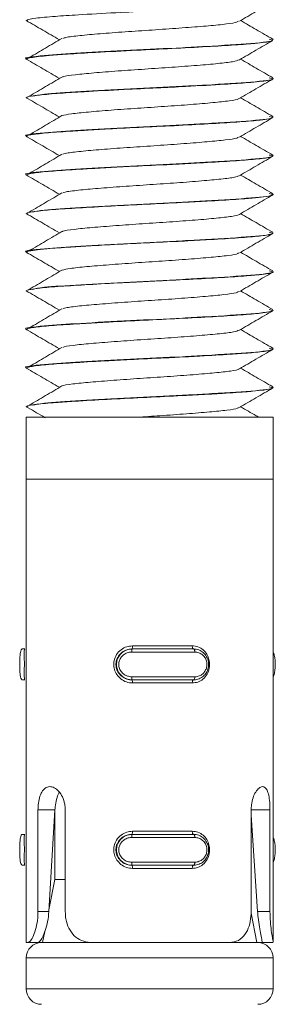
# Model space of a CAD drawing. Header units: millimetres. Extents: x 299 to 1025, y 4 to 1359.
# Tile 20 of 48: x 605.52 to 613.8, y 689.37 to 721.23. Entities that reach past the tile are written whole.
import ezdxf

# ---------------------------------------------------------------- set-up
doc = ezdxf.new("R2010")
doc.units = ezdxf.units.MM

msp = doc.modelspace()

# ---------------------------------------------------------------- linework, layer by layer
at = {"color": 7, "linetype": 'Continuous', "lineweight": 15}
for p, q in [((605.732, 721.21), (605.732, 721.2)), ((613.732, 720.575), (613.732, 720.586)), ((605.732, 719.96), (605.732, 719.951)), ((613.732, 719.326), (613.732, 719.336)), ((605.732, 718.71), (605.732, 718.7)), ((613.732, 718.075), (613.732, 718.086)), ((605.732, 717.46), (605.732, 717.45)), ((613.732, 716.825), (613.732, 716.836)), ((605.732, 716.21), (605.732, 716.201)), ((613.732, 715.575), (613.732, 715.586)), ((605.732, 714.96), (605.732, 714.95)), ((613.732, 714.325), (613.732, 714.336)), ((605.732, 713.71), (605.732, 713.701)), ((613.732, 713.076), (613.732, 713.086)), ((605.732, 712.46), (605.732, 712.45)), ((613.732, 711.825), (613.732, 711.836)), ((605.732, 711.21), (605.732, 711.2)), ((613.732, 710.575), (613.732, 710.586)), ((605.732, 709.96), (605.732, 709.951)), ((613.732, 709.325), (613.732, 709.336)), ((605.732, 708.71), (605.732, 708.7)), ((605.732, 708.366), (605.732, 706.366)), ((613.732, 708.366), (605.732, 708.366)), ((613.732, 706.366), (613.732, 708.366)), ((605.732, 706.366), (605.732, 691.366)), ((613.732, 706.366), (605.732, 706.366)), ((612.556, 706.366), (605.732, 706.366)), ((613.732, 706.366), (612.556, 706.366)), ((613.732, 691.384), (613.732, 706.366)), ((605.692, 700.866), (605.607, 700.866)), ((611.192, 700.766), (609.153, 700.766)), ((609.158, 700.866), (609.168, 700.866)), ((609.168, 700.866), (611.157, 700.866)), ((609.172, 700.966), (611.112, 700.966)), ((605.692, 699.866), (605.607, 699.866)), ((609.153, 699.966), (611.192, 699.966)), ((609.158, 699.866), (609.168, 699.866)), ((611.157, 699.866), (609.168, 699.866)), ((611.112, 699.766), (609.172, 699.766)), ((606.115, 692.366), (606.115, 695.66)), ((606.115, 695.66), (606.663, 695.66)), ((606.663, 695.66), (606.468, 692.366)), ((606.663, 695.665), (606.663, 693.406)), ((606.998, 695.66), (606.998, 692.366)), ((613.019, 692.366), (613.019, 695.66)), ((613.628, 695.66), (613.628, 692.366)), ((613.228, 692.366), (613.019, 695.488)), ((605.692, 694.866), (605.607, 694.866)), ((611.192, 694.766), (609.153, 694.766)), ((609.158, 694.866), (609.168, 694.866)), ((609.168, 694.866), (611.157, 694.866)), ((609.172, 694.966), (611.112, 694.966)), ((605.692, 693.866), (605.607, 693.866)), ((609.153, 693.966), (611.192, 693.966)), ((609.158, 693.866), (609.168, 693.866)), ((611.157, 693.866), (609.168, 693.866)), ((611.112, 693.766), (609.172, 693.766)), ((606.663, 693.406), (606.471, 692.42)), ((606.998, 693.406), (606.663, 693.406)), ((606.115, 692.366), (606.468, 692.366)), ((613.198, 691.366), (613.014, 692.312)), ((613.628, 692.366), (613.228, 692.366)), ((606.335, 691.719), (606.266, 691.366)), ((605.794, 691.366), (605.732, 691.366)), ((605.794, 691.366), (606.119, 691.366)), ((606.232, 691.366), (606.119, 691.366)), ((606.232, 691.366), (607.855, 691.366)), ((612.31, 691.366), (607.855, 691.366)), ((612.31, 691.366), (613.232, 691.366)), ((613.362, 691.366), (613.232, 691.366)), ((613.73, 691.366), (613.362, 691.366)), ((605.732, 690.866), (605.732, 689.866)), ((613.732, 689.866), (613.732, 690.866))]:
    msp.add_line(p, q, dxfattribs=at)
at = {"color": 8, "linetype": 'Continuous', "lineweight": 15}
for p, q in [((613.628, 695.66), (613.019, 695.66)), ((613.732, 690.866), (605.732, 690.866)), ((605.732, 689.866), (613.732, 689.866))]:
    msp.add_line(p, q, dxfattribs=at)
at = {"color": 7, "linetype": 'Continuous', "lineweight": 15, "flags": 128}
for points in [[(611.147, 700.866), (611.14, 700.868), (611.134, 700.874), (611.128, 700.883), (611.122, 700.896), (611.118, 700.911), (611.115, 700.928), (611.113, 700.947), (611.112, 700.966)], [(611.192, 700.766), (611.192, 700.786), (611.19, 700.805), (611.186, 700.822), (611.182, 700.837), (611.177, 700.849), (611.17, 700.859), (611.164, 700.864), (611.157, 700.866)], [(611.112, 699.766), (611.113, 699.786), (611.115, 699.805), (611.118, 699.822), (611.122, 699.837), (611.128, 699.849), (611.134, 699.859), (611.14, 699.864), (611.147, 699.866)], [(611.157, 699.866), (611.164, 699.868), (611.17, 699.874), (611.177, 699.883), (611.182, 699.896), (611.186, 699.911), (611.19, 699.928), (611.192, 699.947), (611.192, 699.966)], [(611.147, 694.866), (611.14, 694.868), (611.134, 694.874), (611.128, 694.883), (611.122, 694.896), (611.118, 694.911), (611.115, 694.928), (611.113, 694.947), (611.112, 694.966)], [(611.192, 694.766), (611.192, 694.786), (611.19, 694.805), (611.186, 694.822), (611.182, 694.837), (611.177, 694.849), (611.17, 694.859), (611.164, 694.864), (611.157, 694.866)], [(611.112, 693.766), (611.113, 693.786), (611.115, 693.805), (611.118, 693.822), (611.122, 693.837), (611.128, 693.849), (611.134, 693.859), (611.14, 693.864), (611.147, 693.866)], [(611.157, 693.866), (611.164, 693.868), (611.17, 693.874), (611.177, 693.883), (611.182, 693.896), (611.186, 693.911), (611.19, 693.928), (611.192, 693.947), (611.192, 693.966)]]:
    msp.add_lwpolyline(points, dxfattribs=at)
at = {"color": 7, "linetype": 'Continuous', "lineweight": 15}
for centre, radius, start, end in [((609.327, 700.791), 0.176, 154.6516, 187.9632), ((608.983, 700.942), 0.191, 336.6831, 7.37), ((609.327, 699.942), 0.176, 172.0368, 205.3484), ((608.983, 699.791), 0.191, 352.63, 23.3169), ((609.327, 694.791), 0.176, 154.651, 187.9639), ((608.983, 694.942), 0.191, 336.6831, 7.37), ((609.327, 693.942), 0.176, 172.0363, 205.3483), ((608.983, 693.791), 0.191, 352.6279, 23.319), ((606.232, 690.866), 0.5, 90, 180), ((613.232, 690.866), 0.5, 0, 90), ((606.232, 689.866), 0.5, 180, 270), ((613.232, 689.866), 0.5, 270, 0)]:
    msp.add_arc(centre, radius, start, end, dxfattribs=at)
for points, knots in [([(605.776, 721.2), (605.767, 721.209), (605.738, 721.235), (606.033, 721.283), (606.597, 721.338), (607.484, 721.394), (608.552, 721.455), (609.656, 721.509), (610.811, 721.566), (611.923, 721.627), (612.707, 721.677), (613.135, 721.713), (613.49, 721.752), (613.736, 721.791), (613.707, 721.818), (613.699, 721.825)], [0, 0, 0, 0, 0.043964, 0.127814, 0.22372, 0.304513, 0.411873, 0.502023, 0.567564, 0.688903, 0.78365, 0.819272, 0.863865, 0.964575, 1, 1, 1, 1]), ([(612.637, 721.182), (612.816, 721.286), (613.175, 721.495), (613.535, 721.703), (613.715, 721.808)], [0, 0, 0, 0, 0.4997627, 1, 1, 1, 1]), ([(605.735, 721.207), (605.913, 721.103), (606.27, 720.896), (606.628, 720.688), (606.807, 720.584)], [0, 0, 0, 0, 0.500082, 1, 1, 1, 1]), ([(612.611, 721.182), (612.585, 721.168), (612.521, 721.134), (612.121, 721.077), (611.493, 721.021), (610.698, 720.958), (609.814, 720.898), (608.924, 720.839), (608.106, 720.776), (607.448, 720.719), (607.032, 720.667), (606.948, 720.637), (606.92, 720.627)], [0, 0, 0, 0, 0.07634, 0.186035, 0.293343, 0.403024, 0.511691, 0.619651, 0.729531, 0.836981, 0.946296, 1, 1, 1, 1]), ([(613.72, 720.601), (613.54, 720.705), (613.192, 720.906), (612.845, 721.108), (612.677, 721.205)], [0, 0, 0, 0, 0.517514, 1, 1, 1, 1]), ([(613.604, 720.602), (613.654, 720.589), (613.832, 720.544), (613.113, 720.462), (611.911, 720.387), (610.521, 720.31), (609.08, 720.243), (607.429, 720.154), (606.205, 720.067), (605.595, 720), (605.759, 719.963), (605.772, 719.96)], [0, 0, 0, 0, 0.060678, 0.214979, 0.367256, 0.429347, 0.561743, 0.696364, 0.828678, 0.986307, 1, 1, 1, 1]), ([(605.734, 719.951), (605.734, 719.951), (605.685, 719.969), (605.877, 720.008), (606.335, 720.067), (607.093, 720.12), (608.037, 720.177), (609.224, 720.239), (610.48, 720.298), (611.583, 720.358), (612.368, 720.406), (612.854, 720.439), (613.318, 720.48), (613.68, 720.526), (613.706, 720.562), (613.715, 720.575)], [0, 0, 0, 0, 0.0013104, 0.0874477, 0.1970746, 0.2677958, 0.3554871, 0.4669025, 0.5568613, 0.6529006, 0.7419504, 0.7851547, 0.8245093, 0.9355483, 1, 1, 1, 1]), ([(606.889, 720.627), (606.713, 720.523), (606.361, 720.315), (606.007, 720.108), (605.83, 720.004)], [0, 0, 0, 0, 0.4999286, 1, 1, 1, 1]), ([(612.637, 719.932), (612.816, 720.036), (613.175, 720.245), (613.535, 720.453), (613.715, 720.558)], [0, 0, 0, 0, 0.499762, 1, 1, 1, 1]), ([(605.735, 719.957), (605.913, 719.853), (606.27, 719.646), (606.628, 719.438), (606.807, 719.334)], [0, 0, 0, 0, 0.500081, 1, 1, 1, 1]), ([(612.636, 719.933), (612.579, 719.913), (612.463, 719.873), (611.97, 719.812), (611.289, 719.754), (610.464, 719.691), (609.57, 719.633), (608.693, 719.572), (607.905, 719.51), (607.305, 719.453), (606.965, 719.406), (606.919, 719.382), (606.911, 719.377)], [0, 0, 0, 0, 0.107017, 0.216111, 0.323694, 0.433594, 0.541316, 0.650235, 0.759766, 0.867094, 0.97688, 1, 1, 1, 1]), ([(613.72, 719.351), (613.54, 719.455), (613.192, 719.656), (612.845, 719.858), (612.677, 719.955)], [0, 0, 0, 0, 0.517514, 1, 1, 1, 1]), ([(605.75, 718.7), (605.749, 718.708), (605.747, 718.738), (606.078, 718.791), (606.761, 718.85), (607.69, 718.906), (608.781, 718.968), (609.772, 719.014), (610.439, 719.047), (611.208, 719.087), (612.102, 719.138), (613.032, 719.199), (613.544, 719.259), (613.756, 719.302), (613.715, 719.322), (613.707, 719.326)], [0, 0, 0, 0, 0.0389699, 0.1490447, 0.2425879, 0.3217341, 0.4330805, 0.5189143, 0.5568161, 0.5938634, 0.7080403, 0.792091, 0.9038653, 0.9814533, 1, 1, 1, 1]), ([(606.889, 719.377), (606.713, 719.273), (606.361, 719.065), (606.007, 718.858), (605.83, 718.754)], [0, 0, 0, 0, 0.499929, 1, 1, 1, 1]), ([(613.604, 719.352), (613.654, 719.339), (613.832, 719.294), (613.113, 719.212), (611.91, 719.137), (610.522, 719.06), (609.071, 718.993), (607.463, 718.904), (606.254, 718.829), (606.039, 718.777), (605.946, 718.755)], [0, 0, 0, 0, 0.065202, 0.231007, 0.394637, 0.461356, 0.603623, 0.748281, 0.89046, 1, 1, 1, 1]), ([(612.637, 718.682), (612.816, 718.786), (613.175, 718.995), (613.535, 719.203), (613.715, 719.308)], [0, 0, 0, 0, 0.4997627, 1, 1, 1, 1]), ([(605.735, 718.707), (605.913, 718.603), (606.27, 718.396), (606.628, 718.188), (606.807, 718.084)], [0, 0, 0, 0, 0.500082, 1, 1, 1, 1]), ([(612.614, 718.682), (612.613, 718.677), (612.607, 718.653), (612.334, 718.606), (611.809, 718.547), (611.075, 718.487), (610.225, 718.424), (609.327, 718.367), (608.466, 718.305), (607.726, 718.244), (607.155, 718.187), (606.977, 718.146), (606.89, 718.126)], [0, 0, 0, 0, 0.024957, 0.134778, 0.242922, 0.351359, 0.461098, 0.568403, 0.677981, 0.786793, 0.894591, 1, 1, 1, 1]), ([(613.72, 718.101), (613.54, 718.205), (613.192, 718.406), (612.845, 718.608), (612.677, 718.705)], [0, 0, 0, 0, 0.517514, 1, 1, 1, 1]), ([(613.604, 718.102), (613.654, 718.089), (613.832, 718.044), (613.113, 717.962), (611.911, 717.887), (610.521, 717.81), (609.08, 717.743), (607.429, 717.654), (606.205, 717.567), (605.595, 717.5), (605.759, 717.463), (605.772, 717.46)], [0, 0, 0, 0, 0.0606783, 0.2149793, 0.3672562, 0.4293465, 0.5617426, 0.6963636, 0.8286779, 0.9863073, 1, 1, 1, 1]), ([(605.749, 717.45), (605.745, 717.454), (605.719, 717.477), (605.939, 717.521), (606.487, 717.58), (607.077, 717.619), (607.488, 717.644), (607.816, 717.663), (608.486, 717.701), (609.521, 717.753), (610.692, 717.809), (611.781, 717.87), (612.698, 717.925), (613.295, 717.977), (613.561, 718.016), (613.688, 718.041), (613.685, 718.053), (613.683, 718.057)], [0, 0, 0, 0, 0.020722, 0.116358, 0.211485, 0.306605, 0.316767, 0.336246, 0.403051, 0.498548, 0.593015, 0.689448, 0.784033, 0.879393, 0.942269, 0.975906, 1, 1, 1, 1]), ([(606.889, 718.127), (606.713, 718.023), (606.361, 717.815), (606.007, 717.608), (605.83, 717.504)], [0, 0, 0, 0, 0.4999286, 1, 1, 1, 1]), ([(612.637, 717.432), (612.816, 717.536), (613.175, 717.745), (613.535, 717.953), (613.715, 718.058)], [0, 0, 0, 0, 0.4997627, 1, 1, 1, 1]), ([(605.735, 717.457), (605.913, 717.353), (606.27, 717.146), (606.628, 716.938), (606.807, 716.834)], [0, 0, 0, 0, 0.500081, 1, 1, 1, 1]), ([(612.605, 717.432), (612.593, 717.422), (612.558, 717.392), (612.214, 717.339), (611.626, 717.282), (610.854, 717.22), (609.982, 717.158), (609.086, 717.101), (608.249, 717.038), (607.555, 716.979), (607.08, 716.925), (606.963, 716.891), (606.915, 716.877)], [0, 0, 0, 0, 0.05536, 0.165245, 0.272703, 0.382007, 0.491247, 0.598748, 0.708646, 0.816514, 0.92529, 1, 1, 1, 1]), ([(613.72, 716.851), (613.54, 716.955), (613.192, 717.156), (612.845, 717.358), (612.677, 717.455)], [0, 0, 0, 0, 0.517514, 1, 1, 1, 1]), ([(613.604, 716.852), (613.654, 716.839), (613.832, 716.794), (613.113, 716.712), (611.911, 716.637), (610.521, 716.56), (609.08, 716.493), (607.429, 716.404), (606.205, 716.317), (605.595, 716.25), (605.759, 716.213), (605.772, 716.21)], [0, 0, 0, 0, 0.0606783, 0.2149793, 0.3672562, 0.4293465, 0.5617426, 0.6963636, 0.8286779, 0.9863073, 1, 1, 1, 1]), ([(605.756, 716.201), (605.768, 716.216), (605.796, 716.25), (606.239, 716.307), (606.968, 716.363), (607.824, 716.414), (608.555, 716.454), (609.31, 716.493), (609.884, 716.52), (610.386, 716.545), (610.769, 716.564), (611.471, 716.602), (612.196, 716.645), (612.748, 716.681), (613.215, 716.719), (613.639, 716.77), (613.699, 716.807), (613.729, 716.825)], [0, 0, 0, 0, 0.075822, 0.169365, 0.261106, 0.35362, 0.414403, 0.447236, 0.538535, 0.549347, 0.568535, 0.63195, 0.724827, 0.770321, 0.816522, 0.910036, 1, 1, 1, 1]), ([(606.889, 716.877), (606.713, 716.773), (606.361, 716.565), (606.007, 716.358), (605.83, 716.254)], [0, 0, 0, 0, 0.499929, 1, 1, 1, 1]), ([(612.637, 716.182), (612.816, 716.286), (613.175, 716.495), (613.535, 716.703), (613.715, 716.808)], [0, 0, 0, 0, 0.499762, 1, 1, 1, 1]), ([(605.735, 716.207), (605.913, 716.103), (606.27, 715.896), (606.628, 715.688), (606.807, 715.584)], [0, 0, 0, 0, 0.500081, 1, 1, 1, 1]), ([(612.617, 716.183), (612.582, 716.167), (612.504, 716.131), (612.075, 716.072), (611.43, 716.016), (610.625, 715.952), (609.737, 715.893), (608.85, 715.834), (608.042, 715.771), (607.401, 715.714), (607.01, 715.664), (606.94, 715.635), (606.919, 715.627)], [0, 0, 0, 0, 0.086036, 0.195578, 0.302907, 0.412694, 0.521036, 0.629298, 0.739104, 0.846451, 0.955952, 1, 1, 1, 1]), ([(613.72, 715.601), (613.54, 715.705), (613.192, 715.906), (612.845, 716.108), (612.677, 716.205)], [0, 0, 0, 0, 0.517514, 1, 1, 1, 1]), ([(605.772, 714.95), (605.759, 714.958), (605.742, 714.968), (605.786, 714.982), (605.856, 715.002), (606.087, 715.039), (606.646, 715.092), (607.531, 715.147), (608.599, 715.208), (609.764, 715.264), (610.822, 715.316), (611.513, 715.355), (611.841, 715.374), (611.927, 715.379), (611.952, 715.381), (612.277, 715.4), (612.669, 715.425), (613.131, 715.463), (613.504, 715.503), (613.669, 715.536), (613.712, 715.556), (613.717, 715.559), (613.729, 715.565), (613.728, 715.571), (613.728, 715.575)], [0, 0, 0, 0, 0.038979, 0.049725, 0.068893, 0.132402, 0.225272, 0.316738, 0.410258, 0.502272, 0.594492, 0.662833, 0.680894, 0.685882, 0.687367, 0.688177, 0.779557, 0.811656, 0.872791, 0.965875, 0.967417, 0.970147, 0.97917, 1, 1, 1, 1]), ([(606.889, 715.627), (606.713, 715.523), (606.361, 715.315), (606.007, 715.108), (605.83, 715.004)], [0, 0, 0, 0, 0.499929, 1, 1, 1, 1]), ([(613.604, 715.602), (613.654, 715.589), (613.832, 715.544), (613.113, 715.462), (611.91, 715.387), (610.522, 715.31), (609.071, 715.243), (607.463, 715.154), (606.254, 715.079), (606.039, 715.027), (605.946, 715.005)], [0, 0, 0, 0, 0.065202, 0.231007, 0.394637, 0.461356, 0.603623, 0.748281, 0.89046, 1, 1, 1, 1]), ([(612.637, 714.932), (612.816, 715.036), (613.175, 715.245), (613.535, 715.453), (613.715, 715.558)], [0, 0, 0, 0, 0.4997627, 1, 1, 1, 1]), ([(605.735, 714.957), (605.913, 714.853), (606.27, 714.646), (606.628, 714.438), (606.807, 714.334)], [0, 0, 0, 0, 0.500082, 1, 1, 1, 1]), ([(612.632, 714.932), (612.632, 714.931), (612.638, 714.911), (612.403, 714.867), (611.927, 714.807), (611.221, 714.749), (610.39, 714.685), (609.493, 714.628), (608.621, 714.567), (607.844, 714.505), (607.264, 714.448), (606.945, 714.402), (606.907, 714.38), (606.903, 714.377)], [0, 0, 0, 0, 0.004353, 0.114234, 0.223364, 0.331455, 0.441647, 0.549471, 0.658938, 0.768583, 0.876292, 0.986451, 1, 1, 1, 1]), ([(613.72, 714.351), (613.54, 714.455), (613.192, 714.656), (612.845, 714.858), (612.677, 714.955)], [0, 0, 0, 0, 0.517514, 1, 1, 1, 1]), ([(613.604, 714.352), (613.654, 714.339), (613.832, 714.294), (613.113, 714.212), (611.911, 714.137), (610.521, 714.06), (609.08, 713.993), (607.429, 713.904), (606.205, 713.817), (605.595, 713.75), (605.759, 713.713), (605.772, 713.71)], [0, 0, 0, 0, 0.060678, 0.214979, 0.367256, 0.429347, 0.561743, 0.696364, 0.828678, 0.986307, 1, 1, 1, 1]), ([(605.737, 713.701), (605.735, 713.701), (605.684, 713.72), (605.843, 713.75), (606.113, 713.79), (606.526, 713.831), (606.98, 713.862), (607.599, 713.901), (608.285, 713.94), (609.292, 713.992), (610.078, 714.029), (610.466, 714.049), (610.495, 714.05), (610.594, 714.055), (610.966, 714.075), (611.67, 714.113), (612.542, 714.165), (613.263, 714.222), (613.563, 714.264), (613.667, 714.29), (613.718, 714.304), (613.716, 714.317), (613.715, 714.325)], [0, 0, 0, 0, 0.002615, 0.087938, 0.152724, 0.188745, 0.280109, 0.312111, 0.37334, 0.465543, 0.557738, 0.558476, 0.559898, 0.564791, 0.582768, 0.651381, 0.743694, 0.835599, 0.929119, 0.938711, 0.95721, 1, 1, 1, 1]), ([(606.889, 714.377), (606.713, 714.273), (606.361, 714.065), (606.007, 713.858), (605.83, 713.754)], [0, 0, 0, 0, 0.4999286, 1, 1, 1, 1]), ([(612.637, 713.682), (612.816, 713.786), (613.175, 713.995), (613.535, 714.203), (613.715, 714.308)], [0, 0, 0, 0, 0.4997627, 1, 1, 1, 1]), ([(605.735, 713.707), (605.913, 713.603), (606.27, 713.396), (606.628, 713.188), (606.807, 713.084)], [0, 0, 0, 0, 0.500081, 1, 1, 1, 1]), ([(612.609, 713.682), (612.606, 713.676), (612.592, 713.65), (612.298, 713.6), (611.753, 713.542), (611.006, 713.482), (610.149, 713.419), (609.25, 713.362), (608.397, 713.299), (607.67, 713.24), (607.131, 713.183), (606.974, 713.144), (606.9, 713.126)], [0, 0, 0, 0, 0.034507, 0.14439, 0.252258, 0.36101, 0.470635, 0.57794, 0.687664, 0.796189, 0.904266, 1, 1, 1, 1]), ([(613.72, 713.101), (613.54, 713.205), (613.192, 713.406), (612.845, 713.608), (612.677, 713.705)], [0, 0, 0, 0, 0.517514, 1, 1, 1, 1]), ([(605.737, 712.45), (605.736, 712.453), (605.73, 712.464), (605.769, 712.478), (605.829, 712.494), (605.923, 712.514), (606.194, 712.552), (606.81, 712.603), (607.739, 712.659), (608.51, 712.702), (609.006, 712.727), (609.384, 712.746), (610.121, 712.781), (611.157, 712.834), (612.186, 712.894), (612.834, 712.937), (613.259, 712.976), (613.573, 713.015), (613.768, 713.05), (613.717, 713.072), (613.709, 713.076)], [0, 0, 0, 0, 0.0121865, 0.0582259, 0.0677251, 0.0865202, 0.1519017, 0.2442124, 0.3361384, 0.4296678, 0.4389568, 0.4573529, 0.5213872, 0.6141868, 0.7074297, 0.7987198, 0.8330213, 0.8923031, 0.9849079, 1, 1, 1, 1]), ([(606.889, 713.127), (606.713, 713.023), (606.361, 712.815), (606.007, 712.608), (605.83, 712.504)], [0, 0, 0, 0, 0.499929, 1, 1, 1, 1]), ([(613.604, 713.102), (613.654, 713.089), (613.832, 713.044), (613.113, 712.962), (611.91, 712.887), (610.522, 712.81), (609.071, 712.743), (607.463, 712.654), (606.254, 712.579), (606.039, 712.527), (605.946, 712.505)], [0, 0, 0, 0, 0.065202, 0.231007, 0.394637, 0.461356, 0.603623, 0.748281, 0.89046, 1, 1, 1, 1]), ([(612.637, 712.432), (612.816, 712.536), (613.175, 712.745), (613.535, 712.953), (613.715, 713.058)], [0, 0, 0, 0, 0.499763, 1, 1, 1, 1]), ([(605.735, 712.457), (605.913, 712.353), (606.27, 712.146), (606.628, 711.938), (606.807, 711.834)], [0, 0, 0, 0, 0.500081, 1, 1, 1, 1]), ([(612.606, 712.432), (612.589, 712.42), (612.541, 712.389), (612.172, 712.333), (611.566, 712.277), (610.782, 712.214), (609.905, 712.153), (609.011, 712.096), (608.183, 712.032), (607.505, 711.975), (607.058, 711.922), (606.956, 711.889), (606.919, 711.877)], [0, 0, 0, 0, 0.065002, 0.174822, 0.282179, 0.391682, 0.50068, 0.608363, 0.718273, 0.825917, 0.934963, 1, 1, 1, 1]), ([(613.72, 711.851), (613.54, 711.955), (613.192, 712.156), (612.845, 712.358), (612.677, 712.455)], [0, 0, 0, 0, 0.517515, 1, 1, 1, 1]), ([(613.604, 711.852), (613.654, 711.839), (613.832, 711.794), (613.113, 711.712), (611.911, 711.637), (610.521, 711.56), (609.08, 711.493), (607.429, 711.404), (606.205, 711.317), (605.595, 711.25), (605.759, 711.213), (605.772, 711.21)], [0, 0, 0, 0, 0.0606783, 0.2149793, 0.3672562, 0.4293465, 0.5617426, 0.6963636, 0.8286779, 0.9863073, 1, 1, 1, 1]), ([(605.75, 711.2), (605.746, 711.205), (605.72, 711.228), (605.945, 711.272), (606.498, 711.331), (607.089, 711.369), (607.5, 711.394), (607.829, 711.414), (608.501, 711.452), (609.54, 711.504), (610.711, 711.56), (611.797, 711.621), (612.71, 711.676), (613.302, 711.727), (613.566, 711.767), (613.691, 711.792), (613.687, 711.803), (613.685, 711.807)], [0, 0, 0, 0, 0.022239, 0.117914, 0.21303, 0.308138, 0.317857, 0.337191, 0.404599, 0.500051, 0.594554, 0.690987, 0.785532, 0.880935, 0.942985, 0.977431, 1, 1, 1, 1]), ([(606.889, 711.877), (606.713, 711.773), (606.361, 711.565), (606.007, 711.358), (605.83, 711.254)], [0, 0, 0, 0, 0.499928, 1, 1, 1, 1]), ([(612.637, 711.182), (612.816, 711.286), (613.175, 711.495), (613.535, 711.703), (613.715, 711.808)], [0, 0, 0, 0, 0.499762, 1, 1, 1, 1]), ([(605.735, 711.207), (605.913, 711.103), (606.27, 710.896), (606.628, 710.688), (606.807, 710.584)], [0, 0, 0, 0, 0.500081, 1, 1, 1, 1]), ([(612.625, 711.183), (612.58, 711.165), (612.486, 711.127), (612.028, 711.067), (611.366, 711.01), (610.551, 710.947), (609.66, 710.889), (608.777, 710.829), (607.978, 710.766), (607.355, 710.709), (606.989, 710.66), (606.931, 710.634), (606.917, 710.627)], [0, 0, 0, 0, 0.095749, 0.205102, 0.312505, 0.422359, 0.530379, 0.638955, 0.748653, 0.855949, 0.965595, 1, 1, 1, 1]), ([(613.72, 710.601), (613.54, 710.705), (613.192, 710.906), (612.845, 711.108), (612.677, 711.205)], [0, 0, 0, 0, 0.517513, 1, 1, 1, 1]), ([(606.889, 710.627), (606.713, 710.523), (606.361, 710.315), (606.007, 710.108), (605.83, 710.004)], [0, 0, 0, 0, 0.4999297, 1, 1, 1, 1]), ([(613.604, 710.602), (613.654, 710.589), (613.832, 710.544), (613.113, 710.462), (611.911, 710.387), (610.521, 710.31), (609.08, 710.243), (607.429, 710.154), (606.205, 710.067), (605.595, 710), (605.759, 709.963), (605.772, 709.96)], [0, 0, 0, 0, 0.060678, 0.214979, 0.367256, 0.429347, 0.561743, 0.696364, 0.828678, 0.986307, 1, 1, 1, 1]), ([(605.754, 709.951), (605.768, 709.966), (605.799, 710.001), (606.248, 710.058), (606.982, 710.114), (607.838, 710.165), (608.57, 710.205), (609.326, 710.244), (609.902, 710.271), (610.402, 710.295), (610.785, 710.315), (611.487, 710.353), (612.279, 710.4), (612.787, 710.435), (613.004, 710.453), (613.068, 710.458), (613.301, 710.479), (613.643, 710.52), (613.699, 710.557), (613.726, 710.575)], [0, 0, 0, 0, 0.077324, 0.170871, 0.262575, 0.355136, 0.415142, 0.448739, 0.540035, 0.550589, 0.569697, 0.633477, 0.726319, 0.790868, 0.809126, 0.814739, 0.818006, 0.911531, 1, 1, 1, 1]), ([(612.637, 709.932), (612.816, 710.036), (613.175, 710.245), (613.535, 710.453), (613.715, 710.558)], [0, 0, 0, 0, 0.499762, 1, 1, 1, 1]), ([(605.735, 709.957), (605.913, 709.853), (606.27, 709.646), (606.628, 709.438), (606.807, 709.334)], [0, 0, 0, 0, 0.500082, 1, 1, 1, 1]), ([(612.622, 709.932), (612.622, 709.929), (612.624, 709.907), (612.373, 709.862), (611.874, 709.802), (611.154, 709.744), (610.314, 709.68), (609.416, 709.623), (608.55, 709.561), (607.785, 709.5), (607.225, 709.443), (606.925, 709.399), (606.895, 709.378), (606.894, 709.377)], [0, 0, 0, 0, 0.013848, 0.123867, 0.232704, 0.341065, 0.451213, 0.558905, 0.668589, 0.778015, 0.88587, 0.996068, 1, 1, 1, 1]), ([(613.72, 709.351), (613.54, 709.455), (613.192, 709.656), (612.845, 709.858), (612.677, 709.955)], [0, 0, 0, 0, 0.517514, 1, 1, 1, 1]), ([(606.889, 709.377), (606.713, 709.273), (606.361, 709.065), (606.007, 708.858), (605.83, 708.754)], [0, 0, 0, 0, 0.499929, 1, 1, 1, 1]), ([(613.604, 709.352), (613.654, 709.339), (613.832, 709.294), (613.113, 709.212), (611.91, 709.137), (610.522, 709.06), (609.071, 708.993), (607.463, 708.904), (606.254, 708.829), (606.039, 708.777), (605.946, 708.755)], [0, 0, 0, 0, 0.065202, 0.231007, 0.394637, 0.461356, 0.603623, 0.748281, 0.89046, 1, 1, 1, 1]), ([(605.773, 708.7), (605.76, 708.709), (605.743, 708.719), (605.789, 708.733), (605.861, 708.753), (606.094, 708.79), (606.596, 708.837), (607.131, 708.872), (607.441, 708.891), (607.863, 708.916), (608.617, 708.959), (609.783, 709.015), (610.833, 709.067), (611.518, 709.105), (611.843, 709.124), (611.938, 709.13), (612.284, 709.151), (612.681, 709.176), (613.14, 709.214), (613.507, 709.254), (613.718, 709.294), (613.723, 709.319), (613.724, 709.325)], [0, 0, 0, 0, 0.040459, 0.050949, 0.070033, 0.133889, 0.226703, 0.290658, 0.309061, 0.318382, 0.411891, 0.503835, 0.596091, 0.662658, 0.681153, 0.686691, 0.689753, 0.781098, 0.812823, 0.874346, 0.967379, 1, 1, 1, 1]), ([(612.637, 708.682), (612.816, 708.786), (613.175, 708.995), (613.535, 709.203), (613.715, 709.308)], [0, 0, 0, 0, 0.499763, 1, 1, 1, 1]), ([(605.735, 708.707), (605.913, 708.603), (606.118, 708.484), (606.323, 708.365), (606.35, 708.35)], [0, 0, 0, 0, 0.871221, 1, 1, 1, 1]), ([(613.242, 708.378), (613.221, 708.39), (613.033, 708.499), (612.845, 708.608), (612.677, 708.705)], [0, 0, 0, 0, 0.109267, 1, 1, 1, 1]), ([(612.606, 708.682), (612.599, 708.674), (612.577, 708.646), (612.261, 708.595), (611.695, 708.537), (610.937, 708.476), (610.117, 708.418), (609.576, 708.382), (609.332, 708.366)], [0, 0, 0, 0, 0.077367, 0.270237, 0.459137, 0.650465, 0.842569, 1, 1, 1, 1]), ([(605.607, 700.866), (605.607, 700.866), (605.607, 700.866), (605.566, 700.846), (605.547, 700.757), (605.529, 700.621), (605.522, 700.458), (605.522, 700.291), (605.528, 700.137), (605.541, 700.006), (605.565, 699.908), (605.581, 699.871), (605.607, 699.866), (605.607, 699.866), (605.607, 699.866)], [0, 0, 0, 0, 0.0000375, 0.1122182, 0.2244885, 0.3370994, 0.4455871, 0.5475423, 0.6461679, 0.7467864, 0.8524242, 0.9632484, 0.9999625, 1, 1, 1, 1]), ([(605.692, 699.866), (605.692, 699.866), (605.668, 699.866), (605.683, 699.884), (605.665, 699.963), (605.67, 700.094), (605.673, 700.256), (605.674, 700.424), (605.671, 700.579), (605.669, 700.712), (605.667, 700.814), (605.688, 700.86), (605.68, 700.866), (605.692, 700.866), (605.692, 700.866)], [0, 0, 0, 0, 0.000041, 0.101134, 0.213606, 0.327133, 0.435874, 0.53619, 0.632078, 0.730793, 0.836856, 0.949305, 0.999959, 1, 1, 1, 1]), ([(609.172, 699.766), (609.141, 699.768), (609.04, 699.773), (608.88, 699.83), (608.723, 699.952), (608.616, 700.112), (608.563, 700.297), (608.572, 700.498), (608.652, 700.692), (608.796, 700.849), (608.977, 700.948), (609.11, 700.961), (609.172, 700.966)], [0, 0, 0, 0, 0.0499697, 0.1607262, 0.2659746, 0.3652581, 0.4629725, 0.5656694, 0.6760239, 0.789422, 0.9004697, 1, 1, 1, 1]), ([(609.158, 700.866), (609.158, 700.866), (609.105, 700.866), (608.991, 700.849), (608.835, 700.769), (608.711, 700.639), (608.642, 700.477), (608.634, 700.308), (608.68, 700.153), (608.773, 700.02), (608.908, 699.918), (609.044, 699.873), (609.131, 699.866), (609.158, 699.866), (609.158, 699.866)], [0, 0, 0, 0, 0.000038, 0.101123, 0.213604, 0.327136, 0.435875, 0.536192, 0.632081, 0.730798, 0.836851, 0.949317, 0.999962, 1, 1, 1, 1]), ([(609.168, 699.866), (609.168, 699.866), (609.109, 699.866), (608.99, 699.887), (608.833, 699.976), (608.716, 700.112), (608.656, 700.275), (608.654, 700.442), (608.705, 700.596), (608.802, 700.727), (608.94, 700.824), (609.071, 700.862), (609.149, 700.866), (609.168, 700.866), (609.168, 700.866)], [0, 0, 0, 0, 0.0000375, 0.1122261, 0.2244919, 0.337097, 0.4455855, 0.5475399, 0.6461696, 0.7467826, 0.8524175, 0.9632335, 0.9999625, 1, 1, 1, 1]), ([(609.153, 700.766), (609.137, 700.766), (609.073, 700.764), (608.965, 700.733), (608.851, 700.656), (608.771, 700.551), (608.728, 700.427), (608.73, 700.293), (608.78, 700.162), (608.877, 700.054), (609.006, 699.981), (609.104, 699.971), (609.153, 699.966)], [0, 0, 0, 0, 0.03729, 0.149823, 0.256283, 0.356422, 0.453445, 0.553207, 0.659991, 0.772409, 0.885901, 1, 1, 1, 1]), ([(611.112, 700.966), (611.142, 700.965), (611.237, 700.96), (611.387, 700.903), (611.533, 700.781), (611.631, 700.621), (611.68, 700.435), (611.671, 700.235), (611.598, 700.04), (611.466, 699.884), (611.297, 699.784), (611.171, 699.772), (611.112, 699.766)], [0, 0, 0, 0, 0.049964, 0.160728, 0.265969, 0.365258, 0.46297, 0.565666, 0.676019, 0.789422, 0.900462, 1, 1, 1, 1]), ([(611.157, 700.866), (611.157, 700.866), (611.212, 700.866), (611.327, 700.846), (611.475, 700.757), (611.585, 700.621), (611.641, 700.458), (611.643, 700.291), (611.596, 700.137), (611.504, 700.006), (611.373, 699.908), (611.25, 699.871), (611.175, 699.866), (611.157, 699.866), (611.157, 699.866)], [0, 0, 0, 0, 0.00004, 0.112227, 0.22449, 0.337101, 0.445587, 0.547541, 0.646163, 0.746789, 0.852426, 0.96324, 0.99996, 1, 1, 1, 1]), ([(611.192, 699.966), (611.208, 699.967), (611.268, 699.969), (611.369, 700), (611.475, 700.077), (611.55, 700.182), (611.589, 700.305), (611.587, 700.44), (611.541, 700.571), (611.451, 700.679), (611.331, 700.752), (611.239, 700.762), (611.192, 700.766)], [0, 0, 0, 0, 0.037288, 0.149823, 0.256279, 0.356417, 0.453446, 0.55321, 0.660003, 0.772424, 0.885918, 1, 1, 1, 1]), ([(613.732, 699.976), (613.734, 699.979), (613.755, 700.01), (613.779, 700.115), (613.801, 700.274), (613.801, 700.443), (613.784, 700.594), (613.76, 700.702), (613.738, 700.741), (613.732, 700.751)], [0, 0, 0, 0, 0.0166151, 0.21505, 0.4062238, 0.5858856, 0.7596781, 0.9369848, 1, 1, 1, 1]), ([(606.115, 695.66), (606.116, 695.714), (606.12, 695.849), (606.157, 696.056), (606.234, 696.249), (606.347, 696.377), (606.488, 696.425), (606.642, 696.387), (606.791, 696.269), (606.914, 696.084), (606.986, 695.869), (606.994, 695.723), (606.998, 695.66)], [0, 0, 0, 0, 0.067542, 0.172851, 0.279382, 0.387322, 0.49468, 0.600404, 0.705958, 0.813031, 0.921038, 1, 1, 1, 1]), ([(613.019, 695.66), (613.021, 695.714), (613.026, 695.849), (613.075, 696.056), (613.164, 696.249), (613.275, 696.377), (613.385, 696.425), (613.48, 696.387), (613.553, 696.269), (613.601, 696.084), (613.624, 695.869), (613.627, 695.723), (613.628, 695.66)], [0, 0, 0, 0, 0.067542, 0.172852, 0.279382, 0.387324, 0.494686, 0.600406, 0.705956, 0.81303, 0.921038, 1, 1, 1, 1]), ([(606.81, 696.222), (606.805, 696.215), (606.762, 696.163), (606.713, 696.002), (606.674, 695.81), (606.665, 695.693), (606.663, 695.66)], [0, 0, 0, 0, 0.056956, 0.452506, 0.845428, 1, 1, 1, 1]), ([(605.607, 694.866), (605.607, 694.866), (605.607, 694.866), (605.566, 694.846), (605.547, 694.757), (605.529, 694.621), (605.522, 694.458), (605.522, 694.291), (605.528, 694.137), (605.541, 694.006), (605.565, 693.908), (605.581, 693.871), (605.607, 693.866), (605.607, 693.866), (605.607, 693.866)], [0, 0, 0, 0, 0.000038, 0.112218, 0.224489, 0.3371, 0.445585, 0.547543, 0.646168, 0.746787, 0.852425, 0.963248, 0.999962, 1, 1, 1, 1]), ([(605.692, 693.866), (605.692, 693.866), (605.668, 693.866), (605.683, 693.884), (605.665, 693.963), (605.67, 694.094), (605.673, 694.256), (605.674, 694.424), (605.671, 694.579), (605.669, 694.712), (605.667, 694.814), (605.688, 694.86), (605.68, 694.866), (605.692, 694.866), (605.692, 694.866)], [0, 0, 0, 0, 0.0000411, 0.101134, 0.2136062, 0.3271325, 0.4358737, 0.5361918, 0.632078, 0.7307923, 0.8368552, 0.9493052, 0.9999589, 1, 1, 1, 1]), ([(609.172, 693.766), (609.141, 693.768), (609.04, 693.773), (608.88, 693.83), (608.723, 693.952), (608.616, 694.112), (608.563, 694.297), (608.572, 694.498), (608.652, 694.692), (608.796, 694.849), (608.977, 694.948), (609.11, 694.961), (609.172, 694.966)], [0, 0, 0, 0, 0.0499697, 0.1607262, 0.2659758, 0.3652577, 0.4629721, 0.565669, 0.6760254, 0.789422, 0.9004697, 1, 1, 1, 1]), ([(609.158, 694.866), (609.158, 694.866), (609.105, 694.866), (608.991, 694.849), (608.835, 694.769), (608.711, 694.639), (608.642, 694.477), (608.634, 694.308), (608.68, 694.153), (608.773, 694.02), (608.908, 693.918), (609.044, 693.873), (609.131, 693.866), (609.158, 693.866), (609.158, 693.866)], [0, 0, 0, 0, 0.000038, 0.101123, 0.213604, 0.327136, 0.435873, 0.536192, 0.632079, 0.730797, 0.836851, 0.949317, 0.999962, 1, 1, 1, 1]), ([(609.168, 693.866), (609.168, 693.866), (609.109, 693.866), (608.99, 693.887), (608.833, 693.976), (608.716, 694.112), (608.656, 694.275), (608.654, 694.442), (608.705, 694.596), (608.802, 694.727), (608.94, 694.824), (609.071, 694.862), (609.149, 694.866), (609.168, 694.866), (609.168, 694.866)], [0, 0, 0, 0, 0.000038, 0.112226, 0.224492, 0.337099, 0.445585, 0.547539, 0.646169, 0.746782, 0.852418, 0.963233, 0.999962, 1, 1, 1, 1]), ([(609.153, 694.766), (609.137, 694.766), (609.073, 694.764), (608.965, 694.733), (608.851, 694.656), (608.771, 694.551), (608.728, 694.427), (608.73, 694.293), (608.78, 694.162), (608.877, 694.054), (609.006, 693.981), (609.104, 693.971), (609.153, 693.966)], [0, 0, 0, 0, 0.03729, 0.149823, 0.256282, 0.356421, 0.453446, 0.553205, 0.659992, 0.772408, 0.885902, 1, 1, 1, 1]), ([(611.112, 694.966), (611.142, 694.965), (611.237, 694.96), (611.387, 694.903), (611.533, 694.781), (611.631, 694.621), (611.68, 694.435), (611.671, 694.235), (611.598, 694.04), (611.466, 693.884), (611.297, 693.784), (611.171, 693.772), (611.112, 693.766)], [0, 0, 0, 0, 0.0499638, 0.1607275, 0.2659698, 0.3652589, 0.4629703, 0.5656668, 0.6760175, 0.7894217, 0.9004622, 1, 1, 1, 1]), ([(611.157, 694.866), (611.157, 694.866), (611.212, 694.866), (611.327, 694.846), (611.475, 694.757), (611.585, 694.621), (611.641, 694.458), (611.643, 694.291), (611.596, 694.137), (611.504, 694.006), (611.373, 693.908), (611.25, 693.871), (611.175, 693.866), (611.157, 693.866), (611.157, 693.866)], [0, 0, 0, 0, 0.00004, 0.112227, 0.22449, 0.337101, 0.445585, 0.547542, 0.646164, 0.746789, 0.852426, 0.96324, 0.99996, 1, 1, 1, 1]), ([(611.192, 693.966), (611.208, 693.967), (611.268, 693.969), (611.369, 694), (611.475, 694.077), (611.55, 694.182), (611.589, 694.305), (611.587, 694.44), (611.541, 694.571), (611.451, 694.679), (611.331, 694.752), (611.239, 694.762), (611.192, 694.766)], [0, 0, 0, 0, 0.037288, 0.149824, 0.256278, 0.356419, 0.453445, 0.553209, 0.660002, 0.772426, 0.885918, 1, 1, 1, 1]), ([(613.732, 693.976), (613.734, 693.979), (613.755, 694.01), (613.779, 694.115), (613.801, 694.274), (613.801, 694.443), (613.784, 694.594), (613.76, 694.702), (613.738, 694.741), (613.732, 694.751)], [0, 0, 0, 0, 0.016615, 0.215053, 0.406223, 0.585885, 0.759678, 0.936985, 1, 1, 1, 1]), ([(605.794, 691.366), (605.819, 691.377), (605.869, 691.398), (605.972, 691.577), (606.06, 691.84), (606.108, 692.118), (606.113, 692.297), (606.115, 692.366)], [0, 0, 0, 0, 0.227115, 0.454906, 0.667251, 0.872125, 1, 1, 1, 1]), ([(606.468, 692.366), (606.457, 692.258), (606.436, 692.04), (606.354, 691.748), (606.26, 691.527), (606.171, 691.39), (606.137, 691.374), (606.119, 691.366)], [0, 0, 0, 0, 0.201316, 0.402862, 0.601711, 0.799284, 1, 1, 1, 1]), ([(606.998, 692.366), (607.002, 692.287), (607.012, 692.098), (607.105, 691.818), (607.28, 691.572), (607.523, 691.412), (607.728, 691.368), (607.841, 691.367), (607.855, 691.366)], [0, 0, 0, 0, 0.147078, 0.351356, 0.555308, 0.760046, 0.971385, 1, 1, 1, 1]), ([(612.31, 691.366), (612.362, 691.37), (612.515, 691.38), (612.729, 691.497), (612.903, 691.741), (613.002, 692.041), (613.013, 692.259), (613.019, 692.366)], [0, 0, 0, 0, 0.128836, 0.376938, 0.595709, 0.802063, 1, 1, 1, 1]), ([(613.362, 691.366), (613.364, 691.367), (613.375, 691.369), (613.374, 691.423), (613.336, 691.603), (613.285, 691.868), (613.246, 692.134), (613.233, 692.303), (613.228, 692.366)], [0, 0, 0, 0, 0.043602, 0.263292, 0.483761, 0.685845, 0.883205, 1, 1, 1, 1]), ([(613.628, 692.366), (613.63, 692.256), (613.635, 692.035), (613.671, 691.741), (613.708, 691.52), (613.731, 691.402), (613.73, 691.388), (613.73, 691.384)], [0, 0, 0, 0, 0.2238092, 0.4476314, 0.6711921, 0.8967804, 1, 1, 1, 1])]:
    msp.add_open_spline(points, degree=3, knots=knots, dxfattribs=at)

doc.saveas('drawing.dxf')
